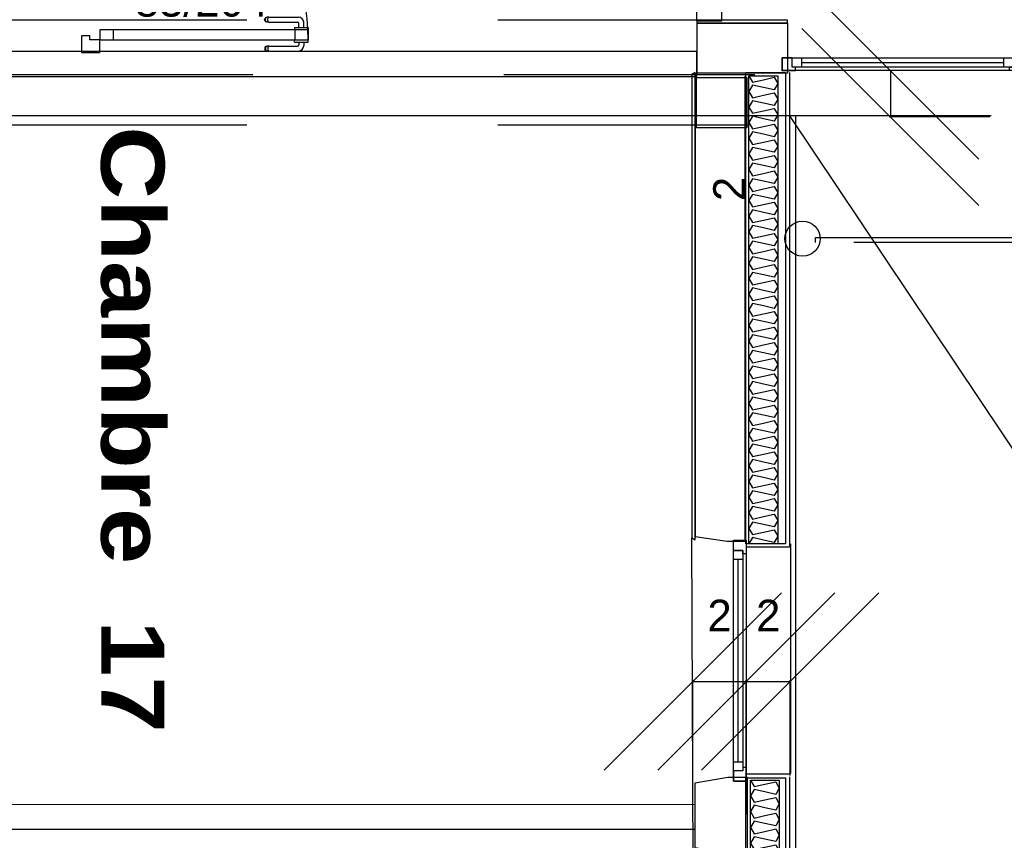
# Model space of a CAD drawing. Header units: millimetres. Extents: x -15 to 127, y -65 to 67.
# Tile 40 of 256: x 36.671 to 37.064, y -51.522 to -51.195. Entities that reach past the tile are written whole.
import ezdxf

# ---------------------------------------------------------------- set-up
doc = ezdxf.new("R2010")
doc.units = ezdxf.units.MM
doc.header["$MEASUREMENT"] = 0
doc.linetypes.add('PC_DASH_2', pattern=[0.125, 0.055556, -0.069444])
doc.linetypes.add('PC_DASH_3', pattern=[0.055556, 0.027778, -0.027778])
doc.layers.add('Calque 5', color=7, linetype='Continuous')
doc.styles.get("Standard").update_dxf_attribs({"font": 'BKANT.TTF'})

# ---------------------------------------------------------------- blocks, each defined once
blk = doc.blocks.new('PD_26358')
at = {"layer": 'Calque 5', "color": 0}
for points in [[(13.15412, -37.3435), (13.15412, -37.3422), (13.19005, -37.3422), (13.19005, -37.3435), (13.15412, -37.3435)], [(13.1542, -37.3635), (13.1542, -37.3435), (13.19012, -37.3435), (13.19012, -37.3635), (13.1542, -37.3635)]]:
    blk.add_lwpolyline(points, dxfattribs=at)
blk = doc.blocks.new('PD_26360')
at = {"layer": 'Calque 5', "color": 0}
for points in [[(13.18627, -37.36453), (13.18627, -37.55105), (13.17478, -37.55105), (13.17478, -37.36453), (13.18627, -37.36453)], [(13.17478, -37.36453), (13.17622, -37.36703), (13.18053, -37.36608), (13.18483, -37.36513), (13.18627, -37.36764), (13.18483, -37.37014), (13.18053, -37.36919), (13.17622, -37.36824), (13.17478, -37.37074), (13.17622, -37.37325), (13.18053, -37.3723), (13.18483, -37.37135), (13.18627, -37.37385), (13.18483, -37.37636), (13.18053, -37.37541), (13.17622, -37.37445), (13.17478, -37.37696), (13.17622, -37.37947), (13.18053, -37.37852), (13.18483, -37.37756), (13.18627, -37.38007), (13.18483, -37.38258), (13.18053, -37.38162), (13.17622, -37.38067), (13.17478, -37.38318), (13.17622, -37.38569), (13.18053, -37.38473), (13.18483, -37.38378), (13.18627, -37.38629), (13.18483, -37.38879), (13.18053, -37.38784), (13.17622, -37.38689), (13.17478, -37.3894), (13.17622, -37.3919), (13.18053, -37.39095), (13.18483, -37.39), (13.18627, -37.39251), (13.18483, -37.39501), (13.18053, -37.39406), (13.17622, -37.39311), (13.17478, -37.39561), (13.17622, -37.39812), (13.18053, -37.39717), (13.18483, -37.39622), (13.18627, -37.39872), (13.18483, -37.40123), (13.18053, -37.40028), (13.17622, -37.39932), (13.17478, -37.40183), (13.17622, -37.40434), (13.18053, -37.40339), (13.18483, -37.40243), (13.18627, -37.40494), (13.18483, -37.40745), (13.18053, -37.40649), (13.17622, -37.40554), (13.17478, -37.40805), (13.17622, -37.41056), (13.18053, -37.4096), (13.18483, -37.40865), (13.18627, -37.41116), (13.18483, -37.41366), (13.18053, -37.41271), (13.17622, -37.41176), (13.17478, -37.41427), (13.17622, -37.41677), (13.18053, -37.41582), (13.18483, -37.41487), (13.18627, -37.41737), (13.18483, -37.41988), (13.18053, -37.41893), (13.17622, -37.41798), (13.17478, -37.42048), (13.17622, -37.42299), (13.18053, -37.42204), (13.18483, -37.42109), (13.18627, -37.42359), (13.18483, -37.4261), (13.18053, -37.42515), (13.17622, -37.42419), (13.17478, -37.4267), (13.17622, -37.42921), (13.18053, -37.42826), (13.18483, -37.4273), (13.18627, -37.42981), (13.18483, -37.43232), (13.18053, -37.43136), (13.17622, -37.43041), (13.17478, -37.43292), (13.17622, -37.43543), (13.18053, -37.43447), (13.18483, -37.43352), (13.18627, -37.43603), (13.18483, -37.43853), (13.18053, -37.43758), (13.17622, -37.43663), (13.17478, -37.43914), (13.17622, -37.44164), (13.18053, -37.44069), (13.18483, -37.43974), (13.18627, -37.44224), (13.18483, -37.44475), (13.18053, -37.4438), (13.17622, -37.44285), (13.17478, -37.44535), (13.17622, -37.44786), (13.18053, -37.44691), (13.18483, -37.44596), (13.18627, -37.44846), (13.18483, -37.45097), (13.18053, -37.45002), (13.17622, -37.44906), (13.17478, -37.45157), (13.17622, -37.45408), (13.18053, -37.45313), (13.18483, -37.45217), (13.18627, -37.45468), (13.18483, -37.45719), (13.18053, -37.45623), (13.17622, -37.45528), (13.17478, -37.45779), (13.17622, -37.4603), (13.18053, -37.45934), (13.18483, -37.45839), (13.18627, -37.4609), (13.18483, -37.4634), (13.18053, -37.46245), (13.17622, -37.4615), (13.17478, -37.46401), (13.17622, -37.46651), (13.18053, -37.46556), (13.18483, -37.46461), (13.18627, -37.46711), (13.18483, -37.46962), (13.18053, -37.46867), (13.17622, -37.46772), (13.17478, -37.47022), (13.17622, -37.47273), (13.18053, -37.47178), (13.18483, -37.47083), (13.18627, -37.47333), (13.18483, -37.47584), (13.18053, -37.47489), (13.17622, -37.47393), (13.17478, -37.47644), (13.17622, -37.47895), (13.18053, -37.478), (13.18483, -37.47704), (13.18627, -37.47955), (13.18483, -37.48206), (13.18053, -37.4811), (13.17622, -37.48015), (13.17478, -37.48266), (13.17622, -37.48517), (13.18053, -37.48421), (13.18483, -37.48326), (13.18627, -37.48577), (13.18483, -37.48827), (13.18053, -37.48732), (13.17622, -37.48637), (13.17478, -37.48888), (13.17622, -37.49138), (13.18053, -37.49043), (13.18483, -37.48948), (13.18627, -37.49198), (13.18483, -37.49449), (13.18053, -37.49354), (13.17622, -37.49259), (13.17478, -37.49509), (13.17622, -37.4976), (13.18053, -37.49665), (13.18483, -37.4957), (13.18627, -37.4982), (13.18483, -37.50071), (13.18053, -37.49976), (13.17622, -37.4988), (13.17478, -37.50131), (13.17622, -37.50382), (13.18053, -37.50287), (13.18483, -37.50191), (13.18627, -37.50442), (13.18483, -37.50693), (13.18053, -37.50597), (13.17622, -37.50502), (13.17478, -37.50753), (13.17622, -37.51004), (13.18053, -37.50908), (13.18483, -37.50813), (13.18627, -37.51064), (13.18483, -37.51314), (13.18053, -37.51219), (13.17622, -37.51124), (13.17478, -37.51375), (13.17622, -37.51625), (13.18053, -37.5153), (13.18483, -37.51435), (13.18627, -37.51685), (13.18483, -37.51936), (13.18053, -37.51841), (13.17622, -37.51746), (13.17478, -37.51996), (13.17622, -37.52247), (13.18053, -37.52152), (13.18483, -37.52057), (13.18627, -37.52307), (13.18483, -37.52558), (13.18053, -37.52463), (13.17622, -37.52367), (13.17478, -37.52618), (13.17622, -37.52869), (13.18053, -37.52774), (13.18483, -37.52678), (13.18627, -37.52929), (13.18483, -37.5318), (13.18053, -37.53084), (13.17622, -37.52989), (13.17478, -37.5324), (13.17622, -37.53491), (13.18053, -37.53395), (13.18483, -37.533), (13.18627, -37.53551), (13.18483, -37.53801), (13.18053, -37.53706), (13.17622, -37.53611), (13.17478, -37.53862), (13.17622, -37.54112), (13.18053, -37.54017), (13.18483, -37.53922), (13.18627, -37.54172), (13.18483, -37.54423), (13.18053, -37.54328), (13.17622, -37.54233), (13.17478, -37.54483), (13.17622, -37.54734), (13.18053, -37.54639), (13.18483, -37.54544), (13.18627, -37.54794), (13.18483, -37.55045), (13.18053, -37.5495), (13.17622, -37.54854), (13.17478, -37.55105)]]:
    blk.add_lwpolyline(points, dxfattribs=at)
blk = doc.blocks.new('PD_26361')
at = {"layer": 'Calque 5', "color": 0}
for p, q in [((13.19097, -37.37802), (13.19097, -37.55236)), ((13.19097, -37.55236), (13.17351, -37.55236))]:
    blk.add_line(p, q, dxfattribs=at)
blk = doc.blocks.new('PD_26359')
at = {"layer": 'Calque 5', "color": 0}
blk.add_line((13.19101, -37.55172), (13.19101, -37.36324), dxfattribs=at)
blk.add_lwpolyline([(13.18932, -37.36324), (13.18932, -37.55105), (13.17355, -37.55105), (13.17355, -37.36473), (13.17355, -37.36324), (13.18932, -37.36324)], dxfattribs=at)
at = {"layer": 'Calque 5'}
for name in ['PD_26360', 'PD_26361']:
    blk.add_blockref(name, (0, 0), dxfattribs=at)
blk = doc.blocks.new('PD_26362')
at = {"layer": 'Calque 5', "color": 0}
for points in [[(13.15331, -37.54944), (13.15328, -37.36318), (13.15198, -37.36404), (13.15201, -37.54857), (13.15331, -37.54944)], [(13.15328, -37.36348), (13.15331, -37.5481), (13.16605, -37.55), (13.17328, -37.55), (13.17328, -37.36473)]]:
    blk.add_lwpolyline(points, dxfattribs=at)
blk = doc.blocks.new('PD_26433')
at = {"layer": 'Calque 5', "color": 0}
for p, q in [((13.191, -37.64278), (13.1735, -37.64278)), ((13.191, -37.67578), (13.191, -37.64381)), ((13.1735, -37.67578), (13.191, -37.67578))]:
    blk.add_line(p, q, dxfattribs=at)
blk = doc.blocks.new('PD_26434')
at = {"layer": 'Calque 5', "color": 0}
for points in [[(13.18686, -37.64516), (13.18686, -37.6734), (13.17536, -37.6734), (13.17536, -37.64516), (13.18686, -37.64516)], [(13.17536, -37.64516), (13.1768, -37.6477), (13.18111, -37.64673), (13.18542, -37.64577), (13.18686, -37.6483), (13.18542, -37.65083), (13.18111, -37.64987), (13.1768, -37.64891), (13.17536, -37.65144), (13.1768, -37.65397), (13.18111, -37.65301), (13.18542, -37.65204), (13.18686, -37.65458), (13.18542, -37.65711), (13.18111, -37.65615), (13.1768, -37.65518), (13.17536, -37.65771), (13.1768, -37.66025), (13.18111, -37.65928), (13.18542, -37.65832), (13.18686, -37.66085), (13.18542, -37.66339), (13.18111, -37.66242), (13.1768, -37.66146), (13.17536, -37.66399), (13.1768, -37.66652), (13.18111, -37.66556), (13.18542, -37.66459), (13.18686, -37.66713), (13.18542, -37.66966), (13.18111, -37.6687), (13.1768, -37.66773), (13.17536, -37.67027), (13.1768, -37.6728), (13.18111, -37.67184), (13.18542, -37.67087), (13.18686, -37.6734)]]:
    blk.add_lwpolyline(points, dxfattribs=at)
blk = doc.blocks.new('PD_26432')
at = {"layer": 'Calque 5', "color": 0}
blk.add_lwpolyline([(13.18931, -37.67427), (13.1735, -37.67427), (13.1735, -37.64427), (13.18931, -37.64427), (13.18931, -37.67427)], dxfattribs=at)
at = {"layer": 'Calque 5'}
for name in ['PD_26433', 'PD_26434']:
    blk.add_blockref(name, (0, 0), dxfattribs=at)
blk = doc.blocks.new('PD_26461')
at = {"layer": 'Calque 5', "color": 0}
for p, q in [((13.11713, -37.64114), (13.18769, -37.57059)), ((13.20898, -37.57059), (13.13842, -37.64114)), ((13.15241, -37.60587), (13.1737, -37.60587))]:
    blk.add_line(p, q, dxfattribs=at)
at = {"layer": 'Calque 5', "color": 0, "insert": (13.16306, -37.57325), "char_height": 0.012678, "width": 0.0176389, "attachment_point": 2}
blk.add_mtext('{\\fArial|b0|i0|c0|p34;\\W0.98;2}', dxfattribs=at)
blk = doc.blocks.new('PD_26460')
at = {"layer": 'Calque 5', "color": 0}
for p, q in [((13.15241, -37.65866), (13.15241, -37.60537)), ((13.1737, -37.65877), (13.1737, -37.60537))]:
    blk.add_line(p, q, dxfattribs=at)
at = {"layer": 'Calque 5'}
blk.add_blockref('PD_26461', (0, 0), dxfattribs=at)
blk = doc.blocks.new('PD_26463')
at = {"layer": 'Calque 5', "color": 0}
for p, q in [((13.13842, -37.64114), (13.20898, -37.57059)), ((13.22648, -37.57059), (13.15592, -37.64114)), ((13.1737, -37.60587), (13.1912, -37.60587))]:
    blk.add_line(p, q, dxfattribs=at)
at = {"layer": 'Calque 5', "color": 0, "insert": (13.18245, -37.57325), "char_height": 0.012678, "width": 0.0176389, "attachment_point": 2}
blk.add_mtext('{\\fArial|b0|i0|c0|p34;\\W0.98;2}', dxfattribs=at)
blk = doc.blocks.new('PD_26462')
at = {"layer": 'Calque 5', "color": 0}
blk.add_line((13.1912, -37.64331), (13.1912, -37.60537), dxfattribs=at)
at = {"layer": 'Calque 5'}
blk.add_blockref('PD_26463', (0, 0), dxfattribs=at)
blk = doc.blocks.new('PD_26464')
at = {"layer": 'Calque 5', "color": 0}
for p, q in [((13.19563, -37.35921), (13.27623, -37.35921)), ((13.27623, -37.36104), (13.19563, -37.36104))]:
    blk.add_line(p, q, dxfattribs=at)
for points in [[(13.28393, -37.36241), (13.18793, -37.36241), (13.18793, -37.35738), (13.28393, -37.35738), (13.28393, -37.36241)], [(13.18793, -37.35738), (13.18793, -37.36241), (13.19336, -37.36241), (13.19336, -37.36104), (13.19201, -37.36104), (13.19201, -37.35738), (13.18793, -37.35738)], [(13.19563, -37.36104), (13.19201, -37.36104), (13.19201, -37.35738), (13.19563, -37.35738), (13.19563, -37.36104)], [(13.27985, -37.36104), (13.27623, -37.36104), (13.27623, -37.35738), (13.27985, -37.35738), (13.27985, -37.36104)], [(13.28393, -37.35738), (13.28393, -37.36241), (13.2785, -37.36241), (13.2785, -37.36104), (13.27985, -37.36104), (13.27985, -37.35738), (13.28393, -37.35738)]]:
    blk.add_lwpolyline(points, dxfattribs=at)
blk.add_point((13.18793, -37.36241), dxfattribs=at)
blk = doc.blocks.new('PD_26466')
at = {"layer": 'Calque 5', "color": 0}
for p, q in [((13.19581, -37.32714), (13.26637, -37.39769)), ((13.26637, -37.41619), (13.19581, -37.34564)), ((13.23109, -37.36241), (13.23109, -37.38091))]:
    blk.add_line(p, q, dxfattribs=at)
at = {"layer": 'Calque 5', "color": 0, "insert": (13.16054, -37.4096), "char_height": 0.012678, "width": 0.0176389, "attachment_point": 2, "rotation": 90}
blk.add_mtext('{\\fArial|b0|i0|c0|p34;\\W0.98;2}', dxfattribs=at)
blk = doc.blocks.new('PD_26465')
at = {"layer": 'Calque 5', "color": 0}
for p, q in [((13.26956, -37.36241), (13.23059, -37.36241)), ((13.27073, -37.38091), (13.23059, -37.38091))]:
    blk.add_line(p, q, dxfattribs=at)
at = {"layer": 'Calque 5'}
blk.add_blockref('PD_26466', (0, 0), dxfattribs=at)
blk = doc.blocks.new('PD_26656')
at = {"layer": 'Calque 5', "color": 0}
for p, q in [((13.17049, -37.63789), (13.17049, -37.55729)), ((13.17232, -37.55729), (13.17232, -37.63789))]:
    blk.add_line(p, q, dxfattribs=at)
for points in [[(13.17369, -37.54959), (13.17369, -37.64559), (13.16866, -37.64559), (13.16866, -37.54959), (13.17369, -37.54959)], [(13.16866, -37.54959), (13.17369, -37.54959), (13.17369, -37.55502), (13.17232, -37.55502), (13.17232, -37.55367), (13.16866, -37.55367), (13.16866, -37.54959)], [(13.17232, -37.55367), (13.17232, -37.55729), (13.16866, -37.55729), (13.16866, -37.55367), (13.17232, -37.55367)], [(13.17232, -37.63789), (13.17232, -37.64151), (13.16866, -37.64151), (13.16866, -37.63789), (13.17232, -37.63789)], [(13.16866, -37.64559), (13.17369, -37.64559), (13.17369, -37.64016), (13.17232, -37.64016), (13.17232, -37.64151), (13.16866, -37.64151), (13.16866, -37.64559)]]:
    blk.add_lwpolyline(points, dxfattribs=at)
blk.add_point((13.17369, -37.64559), dxfattribs=at)
blk = doc.blocks.new('PD_27412')
at = {"layer": 'Calque 5', "color": 0}
for p, q in [((12.99374, -37.35014), (12.99374, -37.35013)), ((12.99374, -37.35112), (12.99374, -37.35014)), ((12.99374, -37.35113), (12.99374, -37.35112)), ((12.99374, -37.35113), (12.9939, -37.35113)), ((12.9939, -37.35113), (12.99437, -37.35113)), ((12.99437, -37.35113), (12.99509, -37.35113)), ((12.99509, -37.35113), (12.99597, -37.35113)), ((12.99546, -37.35113), (12.99546, -37.35218)), ((12.99597, -37.35113), (12.99691, -37.35113)), ((12.99691, -37.35113), (12.99779, -37.35113)), ((12.99743, -37.35113), (12.99743, -37.35265)), ((12.99779, -37.35113), (12.99851, -37.35113)), ((12.99851, -37.35113), (12.99898, -37.35113)), ((12.99898, -37.35113), (12.99915, -37.35113)), ((12.99915, -37.35014), (12.99915, -37.35013)), ((12.99915, -37.35112), (12.99915, -37.35014)), ((12.99915, -37.35113), (12.99915, -37.35112)), ((12.98192, -37.35332), (12.98186, -37.35366)), ((12.98186, -37.35366), (12.98192, -37.35401)), ((12.9821, -37.35302), (12.98192, -37.35332)), ((12.98192, -37.35401), (12.9821, -37.35431)), ((12.98237, -37.3528), (12.9821, -37.35302)), ((12.9821, -37.35431), (12.98237, -37.35453)), ((12.98222, -37.35332), (12.98217, -37.35366)), ((12.98217, -37.35366), (12.98222, -37.35401)), ((12.98238, -37.35302), (12.98222, -37.35332)), ((12.98222, -37.35401), (12.98238, -37.35431)), ((12.98269, -37.35268), (12.98237, -37.3528)), ((12.98237, -37.35453), (12.98269, -37.35465)), ((12.98262, -37.3528), (12.98238, -37.35302)), ((12.98238, -37.35431), (12.98262, -37.35453)), ((12.98291, -37.35268), (12.98269, -37.35268)), ((12.98291, -37.35465), (12.98269, -37.35465)), ((12.98353, -37.35268), (12.98291, -37.35268)), ((12.98353, -37.35465), (12.98291, -37.35465)), ((12.98313, -37.35332), (12.9831, -37.35366)), ((12.9831, -37.35366), (12.98313, -37.35401)), ((12.98322, -37.35302), (12.98313, -37.35332)), ((12.98313, -37.35401), (12.98322, -37.35431)), ((12.98336, -37.3528), (12.98322, -37.35302)), ((12.98322, -37.35431), (12.98336, -37.35453)), ((12.98353, -37.35268), (12.99495, -37.35268)), ((12.98353, -37.35465), (12.99542, -37.35465))]:
    blk.add_line(p, q, dxfattribs=at)
for centre, radius in [((12.99495, -37.35218), 0.000501), ((12.99542, -37.35265), 0.002)]:
    blk.add_arc(centre, radius, 270, 0, dxfattribs=at)
blk = doc.blocks.new('PD_27413')
at = {"layer": 'Calque 5', "color": 0}
for p, q in [((12.98186, -37.34217), (12.98192, -37.34183)), ((12.98192, -37.34251), (12.98186, -37.34217)), ((12.98192, -37.34183), (12.9821, -37.34153)), ((12.9821, -37.34281), (12.98192, -37.34251)), ((12.9821, -37.34153), (12.98237, -37.3413)), ((12.98237, -37.34304), (12.9821, -37.34281)), ((12.98217, -37.34217), (12.98222, -37.34183)), ((12.98222, -37.34251), (12.98217, -37.34217)), ((12.98222, -37.34183), (12.98238, -37.34153)), ((12.98238, -37.34281), (12.98222, -37.34251)), ((12.98237, -37.3413), (12.98269, -37.34118)), ((12.98269, -37.34316), (12.98237, -37.34304)), ((12.98238, -37.34153), (12.98262, -37.3413)), ((12.98262, -37.34304), (12.98238, -37.34281)), ((12.98291, -37.34118), (12.98269, -37.34118)), ((12.98291, -37.34316), (12.98269, -37.34316)), ((12.98353, -37.34118), (12.98291, -37.34118)), ((12.98353, -37.34316), (12.98291, -37.34316)), ((12.9831, -37.34217), (12.98313, -37.34183)), ((12.98313, -37.34251), (12.9831, -37.34217)), ((12.98313, -37.34183), (12.98322, -37.34153)), ((12.98322, -37.34281), (12.98313, -37.34251)), ((12.98322, -37.34153), (12.98336, -37.3413)), ((12.98336, -37.34304), (12.98322, -37.34281)), ((12.98353, -37.34118), (12.99542, -37.34118)), ((12.98353, -37.34316), (12.99495, -37.34316)), ((12.99743, -37.34522), (12.99743, -37.34319)), ((12.99374, -37.34522), (12.9939, -37.34522)), ((12.99374, -37.34522), (12.99374, -37.34523)), ((12.99374, -37.34523), (12.99374, -37.34621)), ((12.99374, -37.34621), (12.99374, -37.34622)), ((12.9939, -37.34522), (12.99437, -37.34522)), ((12.99437, -37.34522), (12.99509, -37.34522)), ((12.99509, -37.34522), (12.99597, -37.34522)), ((12.99546, -37.34522), (12.99546, -37.34366)), ((12.99597, -37.34522), (12.99691, -37.34522)), ((12.99691, -37.34522), (12.99779, -37.34522)), ((12.99779, -37.34522), (12.99851, -37.34522)), ((12.99851, -37.34522), (12.99898, -37.34522)), ((12.99898, -37.34522), (12.99915, -37.34522)), ((12.99915, -37.34522), (12.99915, -37.34523)), ((12.99915, -37.34523), (12.99915, -37.34621)), ((12.99915, -37.34621), (12.99915, -37.34622))]:
    blk.add_line(p, q, dxfattribs=at)
for centre, radius in [((12.99495, -37.34366), 0.000501), ((12.99542, -37.34319), 0.002)]:
    blk.add_arc(centre, radius, 0, 90, dxfattribs=at)
blk = doc.blocks.new('PD_27411')
at = {"layer": 'Calque 5'}
for name in ['PD_27413', 'PD_27412']:
    blk.add_blockref(name, (0, 0), dxfattribs=at)
blk = doc.blocks.new('PD_27415')
at = {"layer": 'Calque 5', "color": 0}
for p, q in [((12.90897, -37.26871), (12.90897, -37.25991)), ((12.90897, -37.25991), (12.91618, -37.25991)), ((12.91618, -37.26712), (12.91618, -37.25991))]:
    blk.add_line(p, q, dxfattribs=at)
blk.add_lwpolyline([(12.91618, -37.26712), (12.91217, -37.26712), (12.91217, -37.26871), (12.90897, -37.26871), (12.90897, -37.26712)], dxfattribs=at)
blk = doc.blocks.new('PD_27416')
at = {"layer": 'Calque 5', "color": 0}
for points in [[(12.91624, -37.34624), (12.91624, -37.35025), (12.9216, -37.35025), (12.9216, -37.34624), (12.91624, -37.34624)], [(12.99389, -37.34624), (12.99389, -37.35025), (12.99924, -37.35025), (12.99924, -37.34624), (12.99389, -37.34624)]]:
    blk.add_lwpolyline(points, dxfattribs=at)
blk = doc.blocks.new('PD_27414')
at = {"layer": 'Calque 5', "color": 0}
blk.add_line((12.90897, -37.35526), (12.91618, -37.35526), dxfattribs=at)
for points in [[(12.99928, -37.35025), (12.99928, -37.34624), (12.91618, -37.34624), (12.91618, -37.35025), (12.99928, -37.35025)], [(12.91217, -37.35025), (12.91217, -37.34866), (12.90897, -37.34866), (12.90897, -37.35526), (12.91618, -37.35526), (12.91618, -37.35025), (12.91217, -37.35025)]]:
    blk.add_lwpolyline(points, dxfattribs=at)
blk.add_arc((12.91618, -37.35025), 0.083, 0, 90, dxfattribs=at)
at = {"layer": 'Calque 5'}
for name in ['PD_27415', 'PD_27416']:
    blk.add_blockref(name, (0, 0), dxfattribs=at)
blk = doc.blocks.new('PD_27410')
at = {"layer": 'Calque 5'}
for name in ['PD_27414', 'PD_27411']:
    blk.add_blockref(name, (0, 0), dxfattribs=at)
blk = doc.blocks.new('PD_27701')
at = {"layer": 'Calque 5', "color": 0}
for points in [[(13.15412, -37.3435), (13.15412, -37.3422), (13.19005, -37.3422), (13.19005, -37.3435), (13.15412, -37.3435)], [(13.1542, -37.3635), (13.1542, -37.3435), (13.19012, -37.3435), (13.19012, -37.3635), (13.1542, -37.3635)]]:
    blk.add_lwpolyline(points, dxfattribs=at)
blk = doc.blocks.new('PD_27703')
at = {"layer": 'Calque 5', "color": 0}
for points in [[(13.18627, -37.36453), (13.18627, -37.55105), (13.17478, -37.55105), (13.17478, -37.36453), (13.18627, -37.36453)], [(13.17478, -37.36453), (13.17622, -37.36703), (13.18053, -37.36608), (13.18483, -37.36513), (13.18627, -37.36764), (13.18483, -37.37014), (13.18053, -37.36919), (13.17622, -37.36824), (13.17478, -37.37074), (13.17622, -37.37325), (13.18053, -37.3723), (13.18483, -37.37135), (13.18627, -37.37385), (13.18483, -37.37636), (13.18053, -37.37541), (13.17622, -37.37445), (13.17478, -37.37696), (13.17622, -37.37947), (13.18053, -37.37852), (13.18483, -37.37756), (13.18627, -37.38007), (13.18483, -37.38258), (13.18053, -37.38162), (13.17622, -37.38067), (13.17478, -37.38318), (13.17622, -37.38569), (13.18053, -37.38473), (13.18483, -37.38378), (13.18627, -37.38629), (13.18483, -37.38879), (13.18053, -37.38784), (13.17622, -37.38689), (13.17478, -37.3894), (13.17622, -37.3919), (13.18053, -37.39095), (13.18483, -37.39), (13.18627, -37.39251), (13.18483, -37.39501), (13.18053, -37.39406), (13.17622, -37.39311), (13.17478, -37.39561), (13.17622, -37.39812), (13.18053, -37.39717), (13.18483, -37.39622), (13.18627, -37.39872), (13.18483, -37.40123), (13.18053, -37.40028), (13.17622, -37.39932), (13.17478, -37.40183), (13.17622, -37.40434), (13.18053, -37.40339), (13.18483, -37.40243), (13.18627, -37.40494), (13.18483, -37.40745), (13.18053, -37.40649), (13.17622, -37.40554), (13.17478, -37.40805), (13.17622, -37.41056), (13.18053, -37.4096), (13.18483, -37.40865), (13.18627, -37.41116), (13.18483, -37.41366), (13.18053, -37.41271), (13.17622, -37.41176), (13.17478, -37.41427), (13.17622, -37.41677), (13.18053, -37.41582), (13.18483, -37.41487), (13.18627, -37.41737), (13.18483, -37.41988), (13.18053, -37.41893), (13.17622, -37.41798), (13.17478, -37.42048), (13.17622, -37.42299), (13.18053, -37.42204), (13.18483, -37.42109), (13.18627, -37.42359), (13.18483, -37.4261), (13.18053, -37.42515), (13.17622, -37.42419), (13.17478, -37.4267), (13.17622, -37.42921), (13.18053, -37.42826), (13.18483, -37.4273), (13.18627, -37.42981), (13.18483, -37.43232), (13.18053, -37.43136), (13.17622, -37.43041), (13.17478, -37.43292), (13.17622, -37.43543), (13.18053, -37.43447), (13.18483, -37.43352), (13.18627, -37.43603), (13.18483, -37.43853), (13.18053, -37.43758), (13.17622, -37.43663), (13.17478, -37.43914), (13.17622, -37.44164), (13.18053, -37.44069), (13.18483, -37.43974), (13.18627, -37.44224), (13.18483, -37.44475), (13.18053, -37.4438), (13.17622, -37.44285), (13.17478, -37.44535), (13.17622, -37.44786), (13.18053, -37.44691), (13.18483, -37.44596), (13.18627, -37.44846), (13.18483, -37.45097), (13.18053, -37.45002), (13.17622, -37.44906), (13.17478, -37.45157), (13.17622, -37.45408), (13.18053, -37.45313), (13.18483, -37.45217), (13.18627, -37.45468), (13.18483, -37.45719), (13.18053, -37.45623), (13.17622, -37.45528), (13.17478, -37.45779), (13.17622, -37.4603), (13.18053, -37.45934), (13.18483, -37.45839), (13.18627, -37.4609), (13.18483, -37.4634), (13.18053, -37.46245), (13.17622, -37.4615), (13.17478, -37.46401), (13.17622, -37.46651), (13.18053, -37.46556), (13.18483, -37.46461), (13.18627, -37.46711), (13.18483, -37.46962), (13.18053, -37.46867), (13.17622, -37.46772), (13.17478, -37.47022), (13.17622, -37.47273), (13.18053, -37.47178), (13.18483, -37.47083), (13.18627, -37.47333), (13.18483, -37.47584), (13.18053, -37.47489), (13.17622, -37.47393), (13.17478, -37.47644), (13.17622, -37.47895), (13.18053, -37.478), (13.18483, -37.47704), (13.18627, -37.47955), (13.18483, -37.48206), (13.18053, -37.4811), (13.17622, -37.48015), (13.17478, -37.48266), (13.17622, -37.48517), (13.18053, -37.48421), (13.18483, -37.48326), (13.18627, -37.48577), (13.18483, -37.48827), (13.18053, -37.48732), (13.17622, -37.48637), (13.17478, -37.48888), (13.17622, -37.49138), (13.18053, -37.49043), (13.18483, -37.48948), (13.18627, -37.49198), (13.18483, -37.49449), (13.18053, -37.49354), (13.17622, -37.49259), (13.17478, -37.49509), (13.17622, -37.4976), (13.18053, -37.49665), (13.18483, -37.4957), (13.18627, -37.4982), (13.18483, -37.50071), (13.18053, -37.49976), (13.17622, -37.4988), (13.17478, -37.50131), (13.17622, -37.50382), (13.18053, -37.50287), (13.18483, -37.50191), (13.18627, -37.50442), (13.18483, -37.50693), (13.18053, -37.50597), (13.17622, -37.50502), (13.17478, -37.50753), (13.17622, -37.51004), (13.18053, -37.50908), (13.18483, -37.50813), (13.18627, -37.51064), (13.18483, -37.51314), (13.18053, -37.51219), (13.17622, -37.51124), (13.17478, -37.51375), (13.17622, -37.51625), (13.18053, -37.5153), (13.18483, -37.51435), (13.18627, -37.51685), (13.18483, -37.51936), (13.18053, -37.51841), (13.17622, -37.51746), (13.17478, -37.51996), (13.17622, -37.52247), (13.18053, -37.52152), (13.18483, -37.52057), (13.18627, -37.52307), (13.18483, -37.52558), (13.18053, -37.52463), (13.17622, -37.52367), (13.17478, -37.52618), (13.17622, -37.52869), (13.18053, -37.52774), (13.18483, -37.52678), (13.18627, -37.52929), (13.18483, -37.5318), (13.18053, -37.53084), (13.17622, -37.52989), (13.17478, -37.5324), (13.17622, -37.53491), (13.18053, -37.53395), (13.18483, -37.533), (13.18627, -37.53551), (13.18483, -37.53801), (13.18053, -37.53706), (13.17622, -37.53611), (13.17478, -37.53862), (13.17622, -37.54112), (13.18053, -37.54017), (13.18483, -37.53922), (13.18627, -37.54172), (13.18483, -37.54423), (13.18053, -37.54328), (13.17622, -37.54233), (13.17478, -37.54483), (13.17622, -37.54734), (13.18053, -37.54639), (13.18483, -37.54544), (13.18627, -37.54794), (13.18483, -37.55045), (13.18053, -37.5495), (13.17622, -37.54854), (13.17478, -37.55105)]]:
    blk.add_lwpolyline(points, dxfattribs=at)
blk = doc.blocks.new('PD_27704')
at = {"layer": 'Calque 5', "color": 0}
for p, q in [((13.19097, -37.37802), (13.19097, -37.55236)), ((13.19097, -37.55236), (13.17351, -37.55236))]:
    blk.add_line(p, q, dxfattribs=at)
blk = doc.blocks.new('PD_27702')
at = {"layer": 'Calque 5', "color": 0}
blk.add_line((13.19101, -37.55172), (13.19101, -37.36324), dxfattribs=at)
blk.add_lwpolyline([(13.18932, -37.36324), (13.18932, -37.55105), (13.17355, -37.55105), (13.17355, -37.36473), (13.17355, -37.36324), (13.18932, -37.36324)], dxfattribs=at)
at = {"layer": 'Calque 5'}
for name in ['PD_27703', 'PD_27704']:
    blk.add_blockref(name, (0, 0), dxfattribs=at)
blk = doc.blocks.new('PD_27705')
at = {"layer": 'Calque 5', "color": 0}
for points in [[(13.15331, -37.54944), (13.15328, -37.36318), (13.15198, -37.36404), (13.15201, -37.54857), (13.15331, -37.54944)], [(13.15328, -37.36348), (13.15331, -37.5481), (13.16605, -37.55), (13.17328, -37.55), (13.17328, -37.36473)]]:
    blk.add_lwpolyline(points, dxfattribs=at)
blk = doc.blocks.new('PD_27776')
at = {"layer": 'Calque 5', "color": 0}
for p, q in [((13.191, -37.64278), (13.1735, -37.64278)), ((13.191, -37.67578), (13.191, -37.64381)), ((13.1735, -37.67578), (13.191, -37.67578))]:
    blk.add_line(p, q, dxfattribs=at)
blk = doc.blocks.new('PD_27777')
at = {"layer": 'Calque 5', "color": 0}
for points in [[(13.18686, -37.64516), (13.18686, -37.6734), (13.17536, -37.6734), (13.17536, -37.64516), (13.18686, -37.64516)], [(13.17536, -37.64516), (13.1768, -37.6477), (13.18111, -37.64673), (13.18542, -37.64577), (13.18686, -37.6483), (13.18542, -37.65083), (13.18111, -37.64987), (13.1768, -37.64891), (13.17536, -37.65144), (13.1768, -37.65397), (13.18111, -37.65301), (13.18542, -37.65204), (13.18686, -37.65458), (13.18542, -37.65711), (13.18111, -37.65615), (13.1768, -37.65518), (13.17536, -37.65771), (13.1768, -37.66025), (13.18111, -37.65928), (13.18542, -37.65832), (13.18686, -37.66085), (13.18542, -37.66339), (13.18111, -37.66242), (13.1768, -37.66146), (13.17536, -37.66399), (13.1768, -37.66652), (13.18111, -37.66556), (13.18542, -37.66459), (13.18686, -37.66713), (13.18542, -37.66966), (13.18111, -37.6687), (13.1768, -37.66773), (13.17536, -37.67027), (13.1768, -37.6728), (13.18111, -37.67184), (13.18542, -37.67087), (13.18686, -37.6734)]]:
    blk.add_lwpolyline(points, dxfattribs=at)
blk = doc.blocks.new('PD_27775')
at = {"layer": 'Calque 5', "color": 0}
blk.add_lwpolyline([(13.18931, -37.67427), (13.1735, -37.67427), (13.1735, -37.64427), (13.18931, -37.64427), (13.18931, -37.67427)], dxfattribs=at)
at = {"layer": 'Calque 5'}
for name in ['PD_27776', 'PD_27777']:
    blk.add_blockref(name, (0, 0), dxfattribs=at)
blk = doc.blocks.new('PD_27804')
at = {"layer": 'Calque 5', "color": 0}
for p, q in [((13.11713, -37.64114), (13.18769, -37.57059)), ((13.20898, -37.57059), (13.13842, -37.64114)), ((13.15241, -37.60587), (13.1737, -37.60587))]:
    blk.add_line(p, q, dxfattribs=at)
at = {"layer": 'Calque 5', "color": 0, "insert": (13.16306, -37.57325), "char_height": 0.012678, "width": 0.0176389, "attachment_point": 2}
blk.add_mtext('{\\fArial|b0|i0|c0|p34;\\W0.98;2}', dxfattribs=at)
blk = doc.blocks.new('PD_27803')
at = {"layer": 'Calque 5', "color": 0}
for p, q in [((13.15241, -37.65866), (13.15241, -37.60537)), ((13.1737, -37.65877), (13.1737, -37.60537))]:
    blk.add_line(p, q, dxfattribs=at)
at = {"layer": 'Calque 5'}
blk.add_blockref('PD_27804', (0, 0), dxfattribs=at)
blk = doc.blocks.new('PD_27806')
at = {"layer": 'Calque 5', "color": 0}
for p, q in [((13.13842, -37.64114), (13.20898, -37.57059)), ((13.22648, -37.57059), (13.15592, -37.64114)), ((13.1737, -37.60587), (13.1912, -37.60587))]:
    blk.add_line(p, q, dxfattribs=at)
at = {"layer": 'Calque 5', "color": 0, "insert": (13.18245, -37.57325), "char_height": 0.012678, "width": 0.0176389, "attachment_point": 2}
blk.add_mtext('{\\fArial|b0|i0|c0|p34;\\W0.98;2}', dxfattribs=at)
blk = doc.blocks.new('PD_27805')
at = {"layer": 'Calque 5', "color": 0}
blk.add_line((13.1912, -37.64331), (13.1912, -37.60537), dxfattribs=at)
at = {"layer": 'Calque 5'}
blk.add_blockref('PD_27806', (0, 0), dxfattribs=at)
blk = doc.blocks.new('PD_27807')
at = {"layer": 'Calque 5', "color": 0}
for p, q in [((13.19563, -37.35921), (13.27623, -37.35921)), ((13.27623, -37.36104), (13.19563, -37.36104))]:
    blk.add_line(p, q, dxfattribs=at)
for points in [[(13.28393, -37.36241), (13.18793, -37.36241), (13.18793, -37.35738), (13.28393, -37.35738), (13.28393, -37.36241)], [(13.18793, -37.35738), (13.18793, -37.36241), (13.19336, -37.36241), (13.19336, -37.36104), (13.19201, -37.36104), (13.19201, -37.35738), (13.18793, -37.35738)], [(13.19563, -37.36104), (13.19201, -37.36104), (13.19201, -37.35738), (13.19563, -37.35738), (13.19563, -37.36104)], [(13.27985, -37.36104), (13.27623, -37.36104), (13.27623, -37.35738), (13.27985, -37.35738), (13.27985, -37.36104)], [(13.28393, -37.35738), (13.28393, -37.36241), (13.2785, -37.36241), (13.2785, -37.36104), (13.27985, -37.36104), (13.27985, -37.35738), (13.28393, -37.35738)]]:
    blk.add_lwpolyline(points, dxfattribs=at)
blk.add_point((13.18793, -37.36241), dxfattribs=at)
blk = doc.blocks.new('PD_27809')
at = {"layer": 'Calque 5', "color": 0}
for p, q in [((13.19581, -37.32714), (13.26637, -37.39769)), ((13.26637, -37.41619), (13.19581, -37.34564)), ((13.23109, -37.36241), (13.23109, -37.38091))]:
    blk.add_line(p, q, dxfattribs=at)
at = {"layer": 'Calque 5', "color": 0, "insert": (13.16054, -37.4096), "char_height": 0.012678, "width": 0.0176389, "attachment_point": 2, "rotation": 90}
blk.add_mtext('{\\fArial|b0|i0|c0|p34;\\W0.98;2}', dxfattribs=at)
blk = doc.blocks.new('PD_27808')
at = {"layer": 'Calque 5', "color": 0}
for p, q in [((13.26956, -37.36241), (13.23059, -37.36241)), ((13.27073, -37.38091), (13.23059, -37.38091))]:
    blk.add_line(p, q, dxfattribs=at)
at = {"layer": 'Calque 5'}
blk.add_blockref('PD_27809', (0, 0), dxfattribs=at)
blk = doc.blocks.new('PD_27999')
at = {"layer": 'Calque 5', "color": 0}
for p, q in [((13.17049, -37.63789), (13.17049, -37.55729)), ((13.17232, -37.55729), (13.17232, -37.63789))]:
    blk.add_line(p, q, dxfattribs=at)
for points in [[(13.17369, -37.54959), (13.17369, -37.64559), (13.16866, -37.64559), (13.16866, -37.54959), (13.17369, -37.54959)], [(13.16866, -37.54959), (13.17369, -37.54959), (13.17369, -37.55502), (13.17232, -37.55502), (13.17232, -37.55367), (13.16866, -37.55367), (13.16866, -37.54959)], [(13.17232, -37.55367), (13.17232, -37.55729), (13.16866, -37.55729), (13.16866, -37.55367), (13.17232, -37.55367)], [(13.17232, -37.63789), (13.17232, -37.64151), (13.16866, -37.64151), (13.16866, -37.63789), (13.17232, -37.63789)], [(13.16866, -37.64559), (13.17369, -37.64559), (13.17369, -37.64016), (13.17232, -37.64016), (13.17232, -37.64151), (13.16866, -37.64151), (13.16866, -37.64559)]]:
    blk.add_lwpolyline(points, dxfattribs=at)
blk.add_point((13.17369, -37.64559), dxfattribs=at)
blk = doc.blocks.new('PD_28755')
at = {"layer": 'Calque 5', "color": 0}
for p, q in [((12.99374, -37.35014), (12.99374, -37.35013)), ((12.99374, -37.35112), (12.99374, -37.35014)), ((12.99374, -37.35113), (12.99374, -37.35112)), ((12.99374, -37.35113), (12.9939, -37.35113)), ((12.9939, -37.35113), (12.99437, -37.35113)), ((12.99437, -37.35113), (12.99509, -37.35113)), ((12.99509, -37.35113), (12.99597, -37.35113)), ((12.99546, -37.35113), (12.99546, -37.35218)), ((12.99597, -37.35113), (12.99691, -37.35113)), ((12.99691, -37.35113), (12.99779, -37.35113)), ((12.99743, -37.35113), (12.99743, -37.35265)), ((12.99779, -37.35113), (12.99851, -37.35113)), ((12.99851, -37.35113), (12.99898, -37.35113)), ((12.99898, -37.35113), (12.99915, -37.35113)), ((12.99915, -37.35014), (12.99915, -37.35013)), ((12.99915, -37.35112), (12.99915, -37.35014)), ((12.99915, -37.35113), (12.99915, -37.35112)), ((12.98192, -37.35332), (12.98186, -37.35366)), ((12.98186, -37.35366), (12.98192, -37.35401)), ((12.9821, -37.35302), (12.98192, -37.35332)), ((12.98192, -37.35401), (12.9821, -37.35431)), ((12.98237, -37.3528), (12.9821, -37.35302)), ((12.9821, -37.35431), (12.98237, -37.35453)), ((12.98222, -37.35332), (12.98217, -37.35366)), ((12.98217, -37.35366), (12.98222, -37.35401)), ((12.98238, -37.35302), (12.98222, -37.35332)), ((12.98222, -37.35401), (12.98238, -37.35431)), ((12.98269, -37.35268), (12.98237, -37.3528)), ((12.98237, -37.35453), (12.98269, -37.35465)), ((12.98262, -37.3528), (12.98238, -37.35302)), ((12.98238, -37.35431), (12.98262, -37.35453)), ((12.98291, -37.35268), (12.98269, -37.35268)), ((12.98291, -37.35465), (12.98269, -37.35465)), ((12.98353, -37.35268), (12.98291, -37.35268)), ((12.98353, -37.35465), (12.98291, -37.35465)), ((12.98313, -37.35332), (12.9831, -37.35366)), ((12.9831, -37.35366), (12.98313, -37.35401)), ((12.98322, -37.35302), (12.98313, -37.35332)), ((12.98313, -37.35401), (12.98322, -37.35431)), ((12.98336, -37.3528), (12.98322, -37.35302)), ((12.98322, -37.35431), (12.98336, -37.35453)), ((12.98353, -37.35268), (12.99495, -37.35268)), ((12.98353, -37.35465), (12.99542, -37.35465))]:
    blk.add_line(p, q, dxfattribs=at)
for centre, radius in [((12.99495, -37.35218), 0.000501), ((12.99542, -37.35265), 0.002)]:
    blk.add_arc(centre, radius, 270, 0, dxfattribs=at)
blk = doc.blocks.new('PD_28756')
at = {"layer": 'Calque 5', "color": 0}
for p, q in [((12.98186, -37.34217), (12.98192, -37.34183)), ((12.98192, -37.34251), (12.98186, -37.34217)), ((12.98192, -37.34183), (12.9821, -37.34153)), ((12.9821, -37.34281), (12.98192, -37.34251)), ((12.9821, -37.34153), (12.98237, -37.3413)), ((12.98237, -37.34304), (12.9821, -37.34281)), ((12.98217, -37.34217), (12.98222, -37.34183)), ((12.98222, -37.34251), (12.98217, -37.34217)), ((12.98222, -37.34183), (12.98238, -37.34153)), ((12.98238, -37.34281), (12.98222, -37.34251)), ((12.98237, -37.3413), (12.98269, -37.34118)), ((12.98269, -37.34316), (12.98237, -37.34304)), ((12.98238, -37.34153), (12.98262, -37.3413)), ((12.98262, -37.34304), (12.98238, -37.34281)), ((12.98291, -37.34118), (12.98269, -37.34118)), ((12.98291, -37.34316), (12.98269, -37.34316)), ((12.98353, -37.34118), (12.98291, -37.34118)), ((12.98353, -37.34316), (12.98291, -37.34316)), ((12.9831, -37.34217), (12.98313, -37.34183)), ((12.98313, -37.34251), (12.9831, -37.34217)), ((12.98313, -37.34183), (12.98322, -37.34153)), ((12.98322, -37.34281), (12.98313, -37.34251)), ((12.98322, -37.34153), (12.98336, -37.3413)), ((12.98336, -37.34304), (12.98322, -37.34281)), ((12.98353, -37.34118), (12.99542, -37.34118)), ((12.98353, -37.34316), (12.99495, -37.34316)), ((12.99743, -37.34522), (12.99743, -37.34319)), ((12.99374, -37.34522), (12.9939, -37.34522)), ((12.99374, -37.34522), (12.99374, -37.34523)), ((12.99374, -37.34523), (12.99374, -37.34621)), ((12.99374, -37.34621), (12.99374, -37.34622)), ((12.9939, -37.34522), (12.99437, -37.34522)), ((12.99437, -37.34522), (12.99509, -37.34522)), ((12.99509, -37.34522), (12.99597, -37.34522)), ((12.99546, -37.34522), (12.99546, -37.34366)), ((12.99597, -37.34522), (12.99691, -37.34522)), ((12.99691, -37.34522), (12.99779, -37.34522)), ((12.99779, -37.34522), (12.99851, -37.34522)), ((12.99851, -37.34522), (12.99898, -37.34522)), ((12.99898, -37.34522), (12.99915, -37.34522)), ((12.99915, -37.34522), (12.99915, -37.34523)), ((12.99915, -37.34523), (12.99915, -37.34621)), ((12.99915, -37.34621), (12.99915, -37.34622))]:
    blk.add_line(p, q, dxfattribs=at)
for centre, radius in [((12.99495, -37.34366), 0.000501), ((12.99542, -37.34319), 0.002)]:
    blk.add_arc(centre, radius, 0, 90, dxfattribs=at)
blk = doc.blocks.new('PD_28754')
at = {"layer": 'Calque 5'}
for name in ['PD_28756', 'PD_28755']:
    blk.add_blockref(name, (0, 0), dxfattribs=at)
blk = doc.blocks.new('PD_28758')
at = {"layer": 'Calque 5', "color": 0}
for p, q in [((12.90897, -37.26871), (12.90897, -37.25991)), ((12.90897, -37.25991), (12.91618, -37.25991)), ((12.91618, -37.26712), (12.91618, -37.25991))]:
    blk.add_line(p, q, dxfattribs=at)
blk.add_lwpolyline([(12.91618, -37.26712), (12.91217, -37.26712), (12.91217, -37.26871), (12.90897, -37.26871), (12.90897, -37.26712)], dxfattribs=at)
blk = doc.blocks.new('PD_28759')
at = {"layer": 'Calque 5', "color": 0}
for points in [[(12.91624, -37.34624), (12.91624, -37.35025), (12.9216, -37.35025), (12.9216, -37.34624), (12.91624, -37.34624)], [(12.99389, -37.34624), (12.99389, -37.35025), (12.99924, -37.35025), (12.99924, -37.34624), (12.99389, -37.34624)]]:
    blk.add_lwpolyline(points, dxfattribs=at)
blk = doc.blocks.new('PD_28757')
at = {"layer": 'Calque 5', "color": 0}
blk.add_line((12.90897, -37.35526), (12.91618, -37.35526), dxfattribs=at)
for points in [[(12.99928, -37.35025), (12.99928, -37.34624), (12.91618, -37.34624), (12.91618, -37.35025), (12.99928, -37.35025)], [(12.91217, -37.35025), (12.91217, -37.34866), (12.90897, -37.34866), (12.90897, -37.35526), (12.91618, -37.35526), (12.91618, -37.35025), (12.91217, -37.35025)]]:
    blk.add_lwpolyline(points, dxfattribs=at)
blk.add_arc((12.91618, -37.35025), 0.083, 0, 90, dxfattribs=at)
at = {"layer": 'Calque 5'}
for name in ['PD_28758', 'PD_28759']:
    blk.add_blockref(name, (0, 0), dxfattribs=at)
blk = doc.blocks.new('PD_28753')
at = {"layer": 'Calque 5'}
for name in ['PD_28757', 'PD_28754']:
    blk.add_blockref(name, (0, 0), dxfattribs=at)

msp = doc.modelspace()

# ---------------------------------------------------------------- linework, layer by layer
at = {"layer": 'Calque 5', "color": 0, "linetype": 'PC_DASH_2'}
for p, q in [((36.96191, -51.19494), (35.63783, -51.19494)), ((36.96191, -51.19494), (35.63783, -51.19494)), ((36.96425, -51.2167), (35.63779, -51.2167)), ((36.96425, -51.2167), (35.63779, -51.2167)), ((36.96191, -51.23681), (35.63783, -51.23681)), ((36.96191, -51.23681), (35.63783, -51.23681))]:
    msp.add_line(p, q, dxfattribs=at)
at = {"layer": 'Calque 5', "color": 0}
for p, q in [((37.05839, -51.23302), (36.97811, -51.23302)), ((36.97811, -51.23302), (37.3323, -51.76261)), ((37.05839, -51.23302), (36.97811, -51.23302)), ((36.97811, -51.23302), (37.3323, -51.76261)), ((36.94017, -51.62417), (36.93917, -51.40114)), ((36.94017, -51.62417), (36.93917, -51.40114)), ((36.9785, -51.40362), (36.9785, -51.49514)), ((36.9785, -51.40362), (36.9785, -51.49514))]:
    msp.add_line(p, q, dxfattribs=at)
for points in [[(36.94107, -51.19517), (36.95107, -51.19517), (36.95107, -50.57152), (36.94107, -50.57152), (36.94107, -51.19517)], [(36.94107, -51.19517), (36.95107, -51.19517), (36.95107, -50.57152), (36.94107, -50.57152), (36.94107, -51.19517)], [(36.4003, -51.20738), (36.4003, -51.21738), (36.94111, -51.21738), (36.94111, -51.20738), (36.4003, -51.20738)], [(36.4003, -51.20738), (36.4003, -51.21738), (36.94111, -51.21738), (36.94111, -51.20738), (36.4003, -51.20738)], [(36.96105, -51.21778), (36.96105, -51.23778), (36.94105, -51.23778), (36.94105, -51.21778), (36.96105, -51.21778)], [(36.96105, -51.21778), (36.96105, -51.23778), (36.94105, -51.23778), (36.94105, -51.21778), (36.96105, -51.21778)], [(36.98046, -51.23285), (36.98046, -53.06687), (35.56099, -53.06163), (35.56099, -52.68905), (35.62134, -52.6943), (35.61872, -51.23285), (36.98046, -51.23285)], [(36.98046, -51.23285), (36.98046, -53.06687), (35.56099, -53.06163), (35.56099, -52.68905), (35.62134, -52.6943), (35.61872, -51.23285), (36.98046, -51.23285)], [(36.96136, -51.49672), (36.95357, -51.49672), (36.94036, -51.49894), (36.94036, -51.5245), (36.95357, -51.52672), (36.96136, -51.52672), (36.96136, -51.49672)], [(36.96136, -51.49672), (36.95357, -51.49672), (36.94036, -51.49894), (36.94036, -51.5245), (36.95357, -51.52672), (36.96136, -51.52672), (36.96136, -51.49672)], [(36.43785, -51.51737), (36.43785, -51.50737), (36.94038, -51.50736), (36.94038, -51.51736), (36.43785, -51.51737)], [(36.43785, -51.51737), (36.43785, -51.50737), (36.94038, -51.50736), (36.94038, -51.51736), (36.43785, -51.51737)]]:
    msp.add_lwpolyline(points, dxfattribs=at)
at = {"layer": 'Calque 5', "color": 0, "linetype": 'PC_DASH_3'}
msp.add_lwpolyline([(37.10367, -51.2815), (37.10367, -51.2835), (36.98846, -51.2835), (36.98846, -51.2815), (37.10367, -51.2815)], dxfattribs=at)
msp.add_lwpolyline([(37.10367, -51.2815), (37.10367, -51.2835), (36.98846, -51.2835), (36.98846, -51.2815), (37.10367, -51.2815)], dxfattribs=at)
at = {"layer": 'Calque 5', "color": 0}
msp.add_circle((36.98327, -51.28202), 0.007, dxfattribs=at)
msp.add_circle((36.98327, -51.28202), 0.007, dxfattribs=at)

# ---------------------------------------------------------------- block references
at = {"layer": 'Calque 5'}
for name in ['PD_27410', 'PD_28753', 'PD_26465', 'PD_27808', 'PD_26358', 'PD_27701', 'PD_26464', 'PD_27807', 'PD_26362', 'PD_27705', 'PD_26359', 'PD_27702', 'PD_26656', 'PD_27999', 'PD_26460', 'PD_27803', 'PD_26462', 'PD_27805', 'PD_26432', 'PD_27775']:
    msp.add_blockref(name, (23.78716, -13.85257), dxfattribs=at)

# ---------------------------------------------------------------- texts
at = {"layer": 'Calque 5', "color": 0, "attachment_point": 1}
for s, insert, char_height, width in [('{\\fArial Black|b0|i0|c0|p34;Local ménage\\H1.573X; \\H0.6359X;\\P5,45 m2\\H1.268X; }', (36.61989, -50.97679), 0.0251722, 0.2645833), ('{\\fArial Black|b0|i0|c0|p34;Local ménage\\H1.573X; \\H0.6359X;\\P5,45 m2\\H1.268X; }', (36.61989, -50.97679), 0.0251722, 0.2645833), ('{\\fArial|b0|i0|c0|p34;\\W0.98;83/204}', (36.7173, -51.18083), 0.012678, 0.0529167), ('{\\fArial|b0|i0|c0|p34;\\W0.98;83/204}', (36.7173, -51.18083), 0.012678, 0.0529167)]:
    msp.add_mtext(s, dxfattribs=dict(at, insert=insert, char_height=char_height, width=width))
at = {"layer": 'Calque 5', "color": 0, "insert": (36.72908, -51.23722), "char_height": 0.0251722, "width": 0.2469444, "attachment_point": 1, "rotation": 270}
msp.add_mtext('{\\fArial Black|b0|i0|c0|p34;Chambre  17}', dxfattribs=at)
msp.add_mtext('{\\fArial Black|b0|i0|c0|p34;Chambre  17}', dxfattribs=at)

doc.saveas('drawing.dxf')
